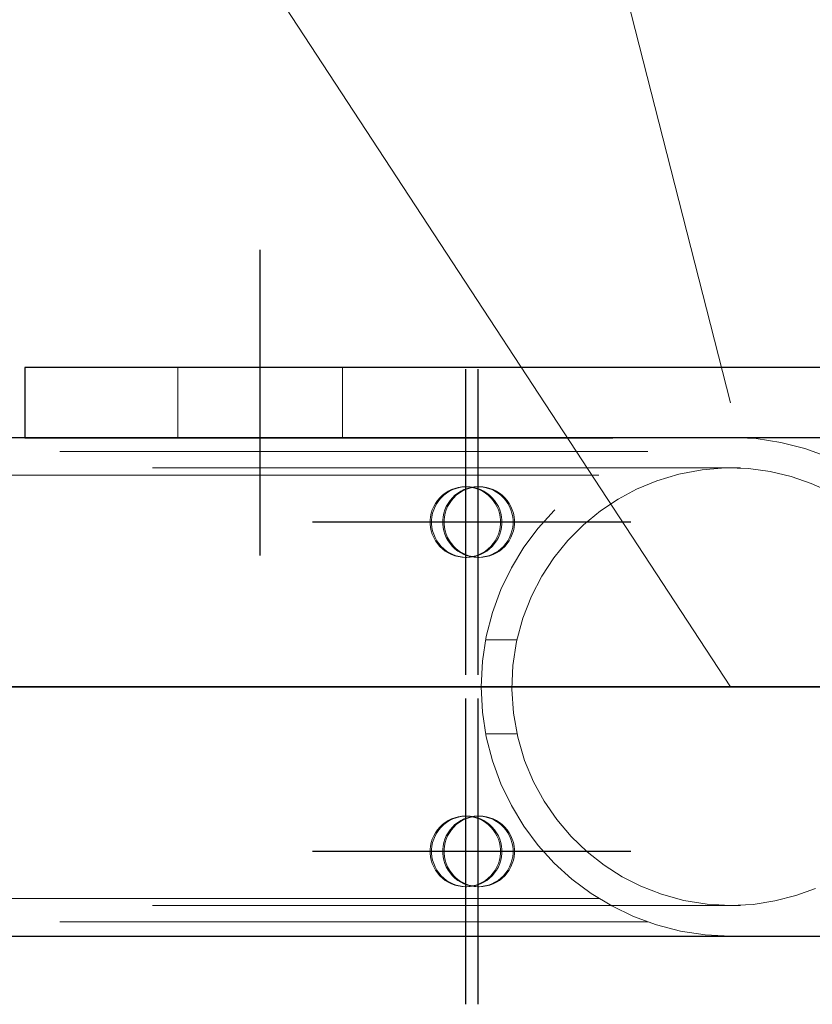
# Model space of a CAD drawing. Header units: millimetres. Extents: x -851 to 2, y 9346 to 10016.
# Tile 14 of 256: x -736.89 to -733.52, y 9391.58 to 9395.77. Entities that reach past the tile are written whole.
import ezdxf

# ---------------------------------------------------------------- set-up
doc = ezdxf.new("R2010")
doc.units = ezdxf.units.MM
doc.header["$LTSCALE"] = 10
doc.linetypes.add('HIDDEN', pattern=[0.375, 0.25, -0.125])
doc.linetypes.add('MITTE', pattern=[2, 1.25, -0.25, 0.25, -0.25])
for name, color, linetype, lineweight in [('PS_Hidden', 2, 'HIDDEN', 9), ('PS_Pos', 1, 'Continuous', 15), ('PS_Shape', 161, 'Continuous', 30), ('PS_SOLID', 7, 'Continuous', 30)]:
    doc.layers.add(name, color=color, linetype=linetype, lineweight=lineweight)
doc.layers.add('PS_Mid', color=5, linetype='MITTE')

# ---------------------------------------------------------------- blocks, each defined once
blk = doc.blocks.new('*X1129')
at = {"layer": 'PS_Hidden', "color": 2, "linetype": 'HIDDEN'}
for p, q in [((-736.2184, 9394.2892), (-736.2184, 9393.9892)), ((-735.5184, 9394.2892), (-735.5184, 9393.9892)), ((-736.8684, 9393.992), (-736.8684, 9393.9892)), ((-736.8684, 9393.9892), (-730.8684, 9393.9892)), ((-734.2199, 9393.932), (-743.5684, 9393.932)), ((-781.326, 9393.862), (-486.126, 9393.862)), ((-733.9899, 9393.854), (-734.0885, 9393.8356)), ((-733.89, 9393.8618), (-733.9899, 9393.854)), ((-733.7929, 9393.859), (-733.89, 9393.8618)), ((-733.6997, 9393.8466), (-733.7929, 9393.859)), ((-733.6105, 9393.8256), (-733.6997, 9393.8466)), ((-734.4284, 9393.832), (-743.5684, 9393.832)), ((-734.1822, 9393.8074), (-734.2683, 9393.7716)), ((-734.0885, 9393.8356), (-734.1822, 9393.8074)), ((-733.5254, 9393.7965), (-733.6105, 9393.8256)), ((-735.0687, 9393.7632), (-735.0816, 9393.7552)), ((-735.0757, 9393.7552), (-735.0628, 9393.7632)), ((-735.0551, 9393.7699), (-735.0687, 9393.7632)), ((-735.0628, 9393.7632), (-735.0492, 9393.7699)), ((-735.0409, 9393.7752), (-735.0551, 9393.7699)), ((-735.0492, 9393.7699), (-735.0349, 9393.7752)), ((-735.0262, 9393.779), (-735.0409, 9393.7752)), ((-735.0349, 9393.7752), (-735.0203, 9393.779)), ((-735.0153, 9393.7632), (-735.0282, 9393.7552)), ((-735.0112, 9393.7813), (-735.0262, 9393.779)), ((-735.0223, 9393.7552), (-735.0094, 9393.7632)), ((-735.0203, 9393.779), (-735.0053, 9393.7813)), ((-735.0017, 9393.7699), (-735.0153, 9393.7632)), ((-734.996, 9393.782), (-735.0112, 9393.7813)), ((-735.0094, 9393.7632), (-734.9958, 9393.7699)), ((-735.0053, 9393.7813), (-734.9901, 9393.782)), ((-734.9875, 9393.7752), (-735.0017, 9393.7699)), ((-734.9809, 9393.7813), (-734.996, 9393.782)), ((-734.9901, 9393.782), (-734.996, 9393.782)), ((-734.9958, 9393.7699), (-734.9816, 9393.7752)), ((-734.9901, 9393.782), (-734.975, 9393.7813)), ((-734.9728, 9393.779), (-734.9875, 9393.7752)), ((-734.9816, 9393.7752), (-734.9669, 9393.779)), ((-734.9659, 9393.779), (-734.9809, 9393.7813)), ((-734.975, 9393.7813), (-734.96, 9393.779)), ((-734.9578, 9393.7813), (-734.9728, 9393.779)), ((-734.9669, 9393.779), (-734.9519, 9393.7813)), ((-734.9512, 9393.7752), (-734.9659, 9393.779)), ((-734.96, 9393.779), (-734.9453, 9393.7752)), ((-734.9427, 9393.782), (-734.9578, 9393.7813)), ((-734.9519, 9393.7813), (-734.9367, 9393.782)), ((-734.937, 9393.7699), (-734.9512, 9393.7752)), ((-734.9453, 9393.7752), (-734.9311, 9393.7699)), ((-734.9275, 9393.7813), (-734.9427, 9393.782)), ((-734.9367, 9393.782), (-734.9427, 9393.782)), ((-734.9234, 9393.7632), (-734.937, 9393.7699)), ((-734.9367, 9393.782), (-734.9216, 9393.7813)), ((-734.9311, 9393.7699), (-734.9174, 9393.7632)), ((-734.9125, 9393.779), (-734.9275, 9393.7813)), ((-734.9105, 9393.7552), (-734.9234, 9393.7632)), ((-734.9216, 9393.7813), (-734.9066, 9393.779)), ((-734.9174, 9393.7632), (-734.9046, 9393.7552)), ((-734.8978, 9393.7752), (-734.9125, 9393.779)), ((-734.9066, 9393.779), (-734.8919, 9393.7752)), ((-734.8836, 9393.7699), (-734.8978, 9393.7752)), ((-734.8919, 9393.7752), (-734.8777, 9393.7699)), ((-734.87, 9393.7632), (-734.8836, 9393.7699)), ((-734.8777, 9393.7699), (-734.8641, 9393.7632)), ((-734.8571, 9393.7552), (-734.87, 9393.7632)), ((-734.8641, 9393.7632), (-734.8512, 9393.7552)), ((-734.2683, 9393.7716), (-734.3464, 9393.7297)), ((-733.4447, 9393.7598), (-733.5254, 9393.7965)), ((-735.1145, 9393.7239), (-735.1231, 9393.7114)), ((-735.1172, 9393.7114), (-735.1085, 9393.7239)), ((-735.1046, 9393.7354), (-735.1145, 9393.7239)), ((-735.1085, 9393.7239), (-735.0986, 9393.7354)), ((-735.0936, 9393.7459), (-735.1046, 9393.7354)), ((-735.0986, 9393.7354), (-735.0876, 9393.7459)), ((-735.0816, 9393.7552), (-735.0936, 9393.7459)), ((-735.0876, 9393.7459), (-735.0757, 9393.7552)), ((-735.0611, 9393.7239), (-735.0697, 9393.7114)), ((-735.0638, 9393.7114), (-735.0551, 9393.7239)), ((-735.0512, 9393.7354), (-735.0611, 9393.7239)), ((-735.0551, 9393.7239), (-735.0453, 9393.7354)), ((-735.0402, 9393.7459), (-735.0512, 9393.7354)), ((-735.0453, 9393.7354), (-735.0343, 9393.7459)), ((-735.0282, 9393.7552), (-735.0402, 9393.7459)), ((-735.0343, 9393.7459), (-735.0223, 9393.7552)), ((-734.8985, 9393.7459), (-734.9105, 9393.7552)), ((-734.9046, 9393.7552), (-734.8926, 9393.7459)), ((-734.8875, 9393.7354), (-734.8985, 9393.7459)), ((-734.8926, 9393.7459), (-734.8816, 9393.7354)), ((-734.8776, 9393.7239), (-734.8875, 9393.7354)), ((-734.8816, 9393.7354), (-734.8717, 9393.7239)), ((-734.869, 9393.7114), (-734.8776, 9393.7239)), ((-734.8717, 9393.7239), (-734.863, 9393.7114)), ((-734.8451, 9393.7459), (-734.8571, 9393.7552)), ((-734.8512, 9393.7552), (-734.8392, 9393.7459)), ((-734.8341, 9393.7354), (-734.8451, 9393.7459)), ((-734.8392, 9393.7459), (-734.8282, 9393.7354)), ((-734.8243, 9393.7239), (-734.8341, 9393.7354)), ((-734.8282, 9393.7354), (-734.8183, 9393.7239)), ((-734.8156, 9393.7114), (-734.8243, 9393.7239)), ((-734.8183, 9393.7239), (-734.8097, 9393.7114)), ((-734.3464, 9393.7297), (-734.4221, 9393.6791)), ((-735.1365, 9393.6841), (-735.141, 9393.6696)), ((-735.1305, 9393.6981), (-735.1365, 9393.6841)), ((-735.1351, 9393.6696), (-735.1305, 9393.6841)), ((-735.1231, 9393.7114), (-735.1305, 9393.6981)), ((-735.1305, 9393.6841), (-735.1245, 9393.6981)), ((-735.1245, 9393.6981), (-735.1172, 9393.7114)), ((-735.0831, 9393.6841), (-735.0876, 9393.6696)), ((-735.0771, 9393.6981), (-735.0831, 9393.6841)), ((-735.0817, 9393.6696), (-735.0772, 9393.6841)), ((-735.0772, 9393.6841), (-735.0712, 9393.6981)), ((-735.0697, 9393.7114), (-735.0771, 9393.6981)), ((-735.0712, 9393.6981), (-735.0638, 9393.7114)), ((-734.8616, 9393.6981), (-734.869, 9393.7114)), ((-734.863, 9393.7114), (-734.8557, 9393.6981)), ((-734.8556, 9393.6841), (-734.8616, 9393.6981)), ((-734.8557, 9393.6981), (-734.8497, 9393.6841)), ((-734.8511, 9393.6696), (-734.8556, 9393.6841)), ((-734.8497, 9393.6841), (-734.8452, 9393.6696)), ((-734.8082, 9393.6981), (-734.8156, 9393.7114)), ((-734.8097, 9393.7114), (-734.8023, 9393.6981)), ((-734.8023, 9393.6841), (-734.8082, 9393.6981)), ((-734.8023, 9393.6981), (-734.7963, 9393.6841)), ((-734.7977, 9393.6696), (-734.8023, 9393.6841)), ((-734.7963, 9393.6841), (-734.7918, 9393.6696)), ((-734.4221, 9393.6791), (-734.4942, 9393.62)), ((-735.1441, 9393.6548), (-735.1456, 9393.6396)), ((-735.1456, 9393.6396), (-735.1456, 9393.6244)), ((-735.141, 9393.6696), (-735.1441, 9393.6548)), ((-735.1397, 9393.6396), (-735.1381, 9393.6548)), ((-735.1397, 9393.6244), (-735.1397, 9393.6396)), ((-735.1381, 9393.6548), (-735.1351, 9393.6696)), ((-735.0907, 9393.6548), (-735.0922, 9393.6396)), ((-735.0922, 9393.6396), (-735.0922, 9393.6244)), ((-735.0876, 9393.6696), (-735.0907, 9393.6548)), ((-735.0863, 9393.6396), (-735.0848, 9393.6548)), ((-735.0863, 9393.6244), (-735.0863, 9393.6396)), ((-735.0848, 9393.6548), (-735.0817, 9393.6696)), ((-734.848, 9393.6548), (-734.8511, 9393.6696)), ((-734.8465, 9393.6396), (-734.848, 9393.6548)), ((-734.8465, 9393.6244), (-734.8465, 9393.6396)), ((-734.8452, 9393.6696), (-734.8421, 9393.6548)), ((-734.8421, 9393.6548), (-734.8406, 9393.6396)), ((-734.8406, 9393.6396), (-734.8406, 9393.6244)), ((-734.7947, 9393.6548), (-734.7977, 9393.6696)), ((-734.7931, 9393.6396), (-734.7947, 9393.6548)), ((-734.7931, 9393.6244), (-734.7931, 9393.6396)), ((-734.7918, 9393.6696), (-734.7887, 9393.6548)), ((-734.7887, 9393.6548), (-734.7872, 9393.6396)), ((-734.7872, 9393.6396), (-734.7872, 9393.6244)), ((-735.1456, 9393.6244), (-735.1441, 9393.6093)), ((-735.1441, 9393.6093), (-735.141, 9393.5944)), ((-735.141, 9393.5944), (-735.1365, 9393.5799)), ((-735.1381, 9393.6093), (-735.1397, 9393.6244)), ((-735.1351, 9393.5944), (-735.1381, 9393.6093)), ((-735.1305, 9393.5799), (-735.1351, 9393.5944)), ((-735.0922, 9393.6244), (-735.0907, 9393.6093)), ((-735.0907, 9393.6093), (-735.0876, 9393.5944)), ((-735.0876, 9393.5944), (-735.0831, 9393.5799)), ((-735.0848, 9393.6093), (-735.0863, 9393.6244)), ((-735.0817, 9393.5944), (-735.0848, 9393.6093)), ((-735.0772, 9393.5799), (-735.0817, 9393.5944)), ((-734.8556, 9393.5799), (-734.8511, 9393.5944)), ((-734.8511, 9393.5944), (-734.848, 9393.6093)), ((-734.8452, 9393.5944), (-734.8497, 9393.5799)), ((-734.848, 9393.6093), (-734.8465, 9393.6244)), ((-734.8421, 9393.6093), (-734.8452, 9393.5944)), ((-734.8406, 9393.6244), (-734.8421, 9393.6093)), ((-734.8023, 9393.5799), (-734.7977, 9393.5944)), ((-734.7977, 9393.5944), (-734.7947, 9393.6093)), ((-734.7918, 9393.5944), (-734.7963, 9393.5799)), ((-734.7947, 9393.6093), (-734.7931, 9393.6244)), ((-734.7887, 9393.6093), (-734.7918, 9393.5944)), ((-734.7872, 9393.6244), (-734.7887, 9393.6093)), ((-734.4942, 9393.62), (-734.5607, 9393.5529)), ((-735.1365, 9393.5799), (-735.1305, 9393.566)), ((-735.1245, 9393.566), (-735.1305, 9393.5799)), ((-735.1305, 9393.566), (-735.1231, 9393.5527)), ((-735.1172, 9393.5527), (-735.1245, 9393.566)), ((-735.1231, 9393.5527), (-735.1145, 9393.5402)), ((-735.1085, 9393.5402), (-735.1172, 9393.5527)), ((-735.0831, 9393.5799), (-735.0771, 9393.566)), ((-735.0712, 9393.566), (-735.0772, 9393.5799)), ((-735.0771, 9393.566), (-735.0697, 9393.5527)), ((-735.0638, 9393.5527), (-735.0712, 9393.566)), ((-735.0697, 9393.5527), (-735.0611, 9393.5402)), ((-735.0551, 9393.5402), (-735.0638, 9393.5527)), ((-734.8776, 9393.5402), (-734.869, 9393.5527)), ((-734.863, 9393.5527), (-734.8717, 9393.5402)), ((-734.869, 9393.5527), (-734.8616, 9393.566)), ((-734.8557, 9393.566), (-734.863, 9393.5527)), ((-734.8616, 9393.566), (-734.8556, 9393.5799)), ((-734.8497, 9393.5799), (-734.8557, 9393.566)), ((-734.8243, 9393.5402), (-734.8156, 9393.5527)), ((-734.8097, 9393.5527), (-734.8183, 9393.5402)), ((-734.8156, 9393.5527), (-734.8082, 9393.566)), ((-734.8023, 9393.566), (-734.8097, 9393.5527)), ((-734.8082, 9393.566), (-734.8023, 9393.5799)), ((-734.7963, 9393.5799), (-734.8023, 9393.566)), ((-734.5607, 9393.5529), (-734.6201, 9393.4794)), ((-735.1145, 9393.5402), (-735.1046, 9393.5287)), ((-735.0986, 9393.5287), (-735.1085, 9393.5402)), ((-735.1046, 9393.5287), (-735.0936, 9393.5182)), ((-735.0876, 9393.5182), (-735.0986, 9393.5287)), ((-735.0936, 9393.5182), (-735.0816, 9393.5089)), ((-735.0757, 9393.5089), (-735.0876, 9393.5182)), ((-735.0816, 9393.5089), (-735.0687, 9393.5009)), ((-735.0628, 9393.5009), (-735.0757, 9393.5089)), ((-735.0611, 9393.5402), (-735.0512, 9393.5287)), ((-735.0453, 9393.5287), (-735.0551, 9393.5402)), ((-735.0512, 9393.5287), (-735.0402, 9393.5182)), ((-735.0343, 9393.5182), (-735.0453, 9393.5287)), ((-735.0402, 9393.5182), (-735.0282, 9393.5089)), ((-735.0223, 9393.5089), (-735.0343, 9393.5182)), ((-735.0282, 9393.5089), (-735.0153, 9393.5009)), ((-735.0094, 9393.5009), (-735.0223, 9393.5089)), ((-734.9234, 9393.5009), (-734.9105, 9393.5089)), ((-734.9046, 9393.5089), (-734.9174, 9393.5009)), ((-734.9105, 9393.5089), (-734.8985, 9393.5182)), ((-734.8926, 9393.5182), (-734.9046, 9393.5089)), ((-734.8985, 9393.5182), (-734.8875, 9393.5287)), ((-734.8816, 9393.5287), (-734.8926, 9393.5182)), ((-734.8875, 9393.5287), (-734.8776, 9393.5402)), ((-734.8717, 9393.5402), (-734.8816, 9393.5287)), ((-734.87, 9393.5009), (-734.8571, 9393.5089)), ((-734.8512, 9393.5089), (-734.8641, 9393.5009)), ((-734.8571, 9393.5089), (-734.8451, 9393.5182)), ((-734.8392, 9393.5182), (-734.8512, 9393.5089)), ((-734.8451, 9393.5182), (-734.8341, 9393.5287)), ((-734.8282, 9393.5287), (-734.8392, 9393.5182)), ((-734.8341, 9393.5287), (-734.8243, 9393.5402)), ((-734.8183, 9393.5402), (-734.8282, 9393.5287)), ((-735.0687, 9393.5009), (-735.0551, 9393.4942)), ((-735.0492, 9393.4942), (-735.0628, 9393.5009)), ((-735.0551, 9393.4942), (-735.0409, 9393.4889)), ((-735.0349, 9393.4889), (-735.0492, 9393.4942)), ((-735.0409, 9393.4889), (-735.0262, 9393.4851)), ((-735.0203, 9393.4851), (-735.0349, 9393.4889)), ((-735.0262, 9393.4851), (-735.0112, 9393.4828)), ((-735.0053, 9393.4828), (-735.0203, 9393.4851)), ((-735.0153, 9393.5009), (-735.0017, 9393.4942)), ((-735.0112, 9393.4828), (-734.996, 9393.482)), ((-734.9958, 9393.4942), (-735.0094, 9393.5009)), ((-734.9901, 9393.482), (-735.0053, 9393.4828)), ((-735.0017, 9393.4942), (-734.9875, 9393.4889)), ((-734.996, 9393.482), (-734.9809, 9393.4828)), ((-734.9901, 9393.482), (-734.996, 9393.482)), ((-734.9816, 9393.4889), (-734.9958, 9393.4942)), ((-734.975, 9393.4828), (-734.9901, 9393.482)), ((-734.9875, 9393.4889), (-734.9728, 9393.4851)), ((-734.9669, 9393.4851), (-734.9816, 9393.4889)), ((-734.9809, 9393.4828), (-734.9659, 9393.4851)), ((-734.96, 9393.4851), (-734.975, 9393.4828)), ((-734.9728, 9393.4851), (-734.9578, 9393.4828)), ((-734.9519, 9393.4828), (-734.9669, 9393.4851)), ((-734.9659, 9393.4851), (-734.9512, 9393.4889)), ((-734.9453, 9393.4889), (-734.96, 9393.4851)), ((-734.9578, 9393.4828), (-734.9427, 9393.482)), ((-734.9367, 9393.482), (-734.9519, 9393.4828)), ((-734.9512, 9393.4889), (-734.937, 9393.4942)), ((-734.9311, 9393.4942), (-734.9453, 9393.4889)), ((-734.9427, 9393.482), (-734.9275, 9393.4828)), ((-734.9367, 9393.482), (-734.9427, 9393.482)), ((-734.937, 9393.4942), (-734.9234, 9393.5009)), ((-734.9216, 9393.4828), (-734.9367, 9393.482)), ((-734.9174, 9393.5009), (-734.9311, 9393.4942)), ((-734.9275, 9393.4828), (-734.9125, 9393.4851)), ((-734.9066, 9393.4851), (-734.9216, 9393.4828)), ((-734.9125, 9393.4851), (-734.8978, 9393.4889)), ((-734.8919, 9393.4889), (-734.9066, 9393.4851)), ((-734.8978, 9393.4889), (-734.8836, 9393.4942)), ((-734.8777, 9393.4942), (-734.8919, 9393.4889)), ((-734.8836, 9393.4942), (-734.87, 9393.5009)), ((-734.8641, 9393.5009), (-734.8777, 9393.4942)), ((-734.6201, 9393.4794), (-734.6712, 9393.4015)), ((-734.6712, 9393.4015), (-734.7147, 9393.3174)), ((-734.7147, 9393.3174), (-734.7514, 9393.2238)), ((-734.7514, 9393.2238), (-734.7783, 9393.1239)), ((-734.9093, 9393.132), (-734.7766, 9393.132)), ((-734.7783, 9393.1239), (-734.7939, 9393.0216)), ((-734.7939, 9393.0216), (-734.7983, 9392.9212)), ((-734.7983, 9392.9212), (-734.7915, 9392.82)), ((-734.7915, 9392.82), (-734.7733, 9392.7178)), ((-734.9093, 9392.732), (-734.7766, 9392.732)), ((-734.7733, 9392.7178), (-734.7441, 9392.6191)), ((-734.7441, 9392.6191), (-734.7056, 9392.5273)), ((-734.7056, 9392.5273), (-734.6608, 9392.4452)), ((-734.6608, 9392.4452), (-734.6077, 9392.3681)), ((-735.0262, 9392.379), (-735.0409, 9392.3752)), ((-735.0349, 9392.3752), (-735.0203, 9392.379)), ((-735.0112, 9392.3813), (-735.0262, 9392.379)), ((-735.0203, 9392.379), (-735.0053, 9392.3813)), ((-734.996, 9392.382), (-735.0112, 9392.3813)), ((-735.0053, 9392.3813), (-734.9901, 9392.382)), ((-734.9809, 9392.3813), (-734.996, 9392.382)), ((-734.9901, 9392.382), (-734.996, 9392.382)), ((-734.9901, 9392.382), (-734.975, 9392.3813)), ((-734.9728, 9392.379), (-734.9875, 9392.3752)), ((-734.9816, 9392.3752), (-734.9669, 9392.379)), ((-734.9659, 9392.379), (-734.9809, 9392.3813)), ((-734.975, 9392.3813), (-734.96, 9392.379)), ((-734.9578, 9392.3813), (-734.9728, 9392.379)), ((-734.9669, 9392.379), (-734.9519, 9392.3813)), ((-734.9512, 9392.3752), (-734.9659, 9392.379)), ((-734.96, 9392.379), (-734.9453, 9392.3752)), ((-734.9427, 9392.382), (-734.9578, 9392.3813)), ((-734.9519, 9392.3813), (-734.9367, 9392.382)), ((-734.9275, 9392.3813), (-734.9427, 9392.382)), ((-734.9367, 9392.382), (-734.9427, 9392.382)), ((-734.9367, 9392.382), (-734.9216, 9392.3813)), ((-734.9125, 9392.379), (-734.9275, 9392.3813)), ((-734.9216, 9392.3813), (-734.9066, 9392.379)), ((-734.8978, 9392.3752), (-734.9125, 9392.379)), ((-734.9066, 9392.379), (-734.8919, 9392.3752)), ((-735.1046, 9392.3354), (-735.1145, 9392.3239)), ((-735.1085, 9392.3239), (-735.0986, 9392.3354)), ((-735.0936, 9392.3459), (-735.1046, 9392.3354)), ((-735.0986, 9392.3354), (-735.0876, 9392.3459)), ((-735.0816, 9392.3552), (-735.0936, 9392.3459)), ((-735.0876, 9392.3459), (-735.0757, 9392.3552)), ((-735.0687, 9392.3632), (-735.0816, 9392.3552)), ((-735.0757, 9392.3552), (-735.0628, 9392.3632)), ((-735.0551, 9392.3699), (-735.0687, 9392.3632)), ((-735.0628, 9392.3632), (-735.0492, 9392.3699)), ((-735.0512, 9392.3354), (-735.0611, 9392.3239)), ((-735.0409, 9392.3752), (-735.0551, 9392.3699)), ((-735.0551, 9392.3239), (-735.0453, 9392.3354)), ((-735.0402, 9392.3459), (-735.0512, 9392.3354)), ((-735.0492, 9392.3699), (-735.0349, 9392.3752)), ((-735.0453, 9392.3354), (-735.0343, 9392.3459)), ((-735.0282, 9392.3552), (-735.0402, 9392.3459)), ((-735.0343, 9392.3459), (-735.0223, 9392.3552)), ((-735.0153, 9392.3632), (-735.0282, 9392.3552)), ((-735.0223, 9392.3552), (-735.0094, 9392.3632)), ((-735.0017, 9392.3699), (-735.0153, 9392.3632)), ((-735.0094, 9392.3632), (-734.9958, 9392.3699)), ((-734.9875, 9392.3752), (-735.0017, 9392.3699)), ((-734.9958, 9392.3699), (-734.9816, 9392.3752)), ((-734.937, 9392.3699), (-734.9512, 9392.3752)), ((-734.9453, 9392.3752), (-734.9311, 9392.3699)), ((-734.9234, 9392.3632), (-734.937, 9392.3699)), ((-734.9311, 9392.3699), (-734.9174, 9392.3632)), ((-734.9105, 9392.3552), (-734.9234, 9392.3632)), ((-734.9174, 9392.3632), (-734.9046, 9392.3552)), ((-734.8985, 9392.3459), (-734.9105, 9392.3552)), ((-734.9046, 9392.3552), (-734.8926, 9392.3459)), ((-734.8875, 9392.3354), (-734.8985, 9392.3459)), ((-734.8836, 9392.3699), (-734.8978, 9392.3752)), ((-734.8926, 9392.3459), (-734.8816, 9392.3354)), ((-734.8919, 9392.3752), (-734.8777, 9392.3699)), ((-734.8776, 9392.3239), (-734.8875, 9392.3354)), ((-734.87, 9392.3632), (-734.8836, 9392.3699)), ((-734.8816, 9392.3354), (-734.8717, 9392.3239)), ((-734.8777, 9392.3699), (-734.8641, 9392.3632)), ((-734.8571, 9392.3552), (-734.87, 9392.3632)), ((-734.8641, 9392.3632), (-734.8512, 9392.3552)), ((-734.8451, 9392.3459), (-734.8571, 9392.3552)), ((-734.8512, 9392.3552), (-734.8392, 9392.3459)), ((-734.8341, 9392.3354), (-734.8451, 9392.3459)), ((-734.8392, 9392.3459), (-734.8282, 9392.3354)), ((-734.8243, 9392.3239), (-734.8341, 9392.3354)), ((-734.8282, 9392.3354), (-734.8183, 9392.3239)), ((-734.6077, 9392.3681), (-734.5467, 9392.2958)), ((-735.1305, 9392.2981), (-735.1365, 9392.2841)), ((-735.1231, 9392.3114), (-735.1305, 9392.2981)), ((-735.1305, 9392.2841), (-735.1245, 9392.2981)), ((-735.1245, 9392.2981), (-735.1172, 9392.3114)), ((-735.1145, 9392.3239), (-735.1231, 9392.3114)), ((-735.1172, 9392.3114), (-735.1085, 9392.3239)), ((-735.0771, 9392.2981), (-735.0831, 9392.2841)), ((-735.0772, 9392.2841), (-735.0712, 9392.2981)), ((-735.0697, 9392.3114), (-735.0771, 9392.2981)), ((-735.0712, 9392.2981), (-735.0638, 9392.3114)), ((-735.0611, 9392.3239), (-735.0697, 9392.3114)), ((-735.0638, 9392.3114), (-735.0551, 9392.3239)), ((-734.869, 9392.3114), (-734.8776, 9392.3239)), ((-734.8717, 9392.3239), (-734.863, 9392.3114)), ((-734.8616, 9392.2981), (-734.869, 9392.3114)), ((-734.863, 9392.3114), (-734.8557, 9392.2981)), ((-734.8556, 9392.2841), (-734.8616, 9392.2981)), ((-734.8557, 9392.2981), (-734.8497, 9392.2841)), ((-734.8156, 9392.3114), (-734.8243, 9392.3239)), ((-734.8183, 9392.3239), (-734.8097, 9392.3114)), ((-734.8082, 9392.2981), (-734.8156, 9392.3114)), ((-734.8097, 9392.3114), (-734.8023, 9392.2981)), ((-734.8023, 9392.2841), (-734.8082, 9392.2981)), ((-734.8023, 9392.2981), (-734.7963, 9392.2841)), ((-734.5467, 9392.2958), (-734.4788, 9392.2304)), ((-735.1441, 9392.2548), (-735.1456, 9392.2396)), ((-735.141, 9392.2696), (-735.1441, 9392.2548)), ((-735.1365, 9392.2841), (-735.141, 9392.2696)), ((-735.1397, 9392.2396), (-735.1381, 9392.2548)), ((-735.1381, 9392.2548), (-735.1351, 9392.2696)), ((-735.1351, 9392.2696), (-735.1305, 9392.2841)), ((-735.0907, 9392.2548), (-735.0922, 9392.2396)), ((-735.0876, 9392.2696), (-735.0907, 9392.2548)), ((-735.0831, 9392.2841), (-735.0876, 9392.2696)), ((-735.0863, 9392.2396), (-735.0848, 9392.2548)), ((-735.0848, 9392.2548), (-735.0817, 9392.2696)), ((-735.0817, 9392.2696), (-735.0772, 9392.2841)), ((-734.8511, 9392.2696), (-734.8556, 9392.2841)), ((-734.848, 9392.2548), (-734.8511, 9392.2696)), ((-734.8497, 9392.2841), (-734.8452, 9392.2696)), ((-734.8465, 9392.2396), (-734.848, 9392.2548)), ((-734.8452, 9392.2696), (-734.8421, 9392.2548)), ((-734.8421, 9392.2548), (-734.8406, 9392.2396)), ((-734.7977, 9392.2696), (-734.8023, 9392.2841)), ((-734.7947, 9392.2548), (-734.7977, 9392.2696)), ((-734.7963, 9392.2841), (-734.7918, 9392.2696)), ((-734.7931, 9392.2396), (-734.7947, 9392.2548)), ((-734.7918, 9392.2696), (-734.7887, 9392.2548)), ((-734.7887, 9392.2548), (-734.7872, 9392.2396)), ((-735.1456, 9392.2396), (-735.1456, 9392.2244)), ((-735.1456, 9392.2244), (-735.1441, 9392.2093)), ((-735.1441, 9392.2093), (-735.141, 9392.1944)), ((-735.1397, 9392.2244), (-735.1397, 9392.2396)), ((-735.1381, 9392.2093), (-735.1397, 9392.2244)), ((-735.1351, 9392.1944), (-735.1381, 9392.2093)), ((-735.0922, 9392.2396), (-735.0922, 9392.2244)), ((-735.0922, 9392.2244), (-735.0907, 9392.2093)), ((-735.0907, 9392.2093), (-735.0876, 9392.1944)), ((-735.0863, 9392.2244), (-735.0863, 9392.2396)), ((-735.0848, 9392.2093), (-735.0863, 9392.2244)), ((-735.0817, 9392.1944), (-735.0848, 9392.2093)), ((-734.8511, 9392.1944), (-734.848, 9392.2093)), ((-734.848, 9392.2093), (-734.8465, 9392.2244)), ((-734.8465, 9392.2244), (-734.8465, 9392.2396)), ((-734.8421, 9392.2093), (-734.8452, 9392.1944)), ((-734.8406, 9392.2244), (-734.8421, 9392.2093)), ((-734.8406, 9392.2396), (-734.8406, 9392.2244)), ((-734.7977, 9392.1944), (-734.7947, 9392.2093)), ((-734.7947, 9392.2093), (-734.7931, 9392.2244)), ((-734.7931, 9392.2244), (-734.7931, 9392.2396)), ((-734.7887, 9392.2093), (-734.7918, 9392.1944)), ((-734.7872, 9392.2244), (-734.7887, 9392.2093)), ((-734.7872, 9392.2396), (-734.7872, 9392.2244)), ((-734.4788, 9392.2304), (-734.4057, 9392.1731)), ((-735.141, 9392.1944), (-735.1365, 9392.1799)), ((-735.1365, 9392.1799), (-735.1305, 9392.166)), ((-735.1305, 9392.1799), (-735.1351, 9392.1944)), ((-735.1245, 9392.166), (-735.1305, 9392.1799)), ((-735.0876, 9392.1944), (-735.0831, 9392.1799)), ((-735.0831, 9392.1799), (-735.0771, 9392.166)), ((-735.0772, 9392.1799), (-735.0817, 9392.1944)), ((-735.0712, 9392.166), (-735.0772, 9392.1799)), ((-734.8616, 9392.166), (-734.8556, 9392.1799)), ((-734.8497, 9392.1799), (-734.8557, 9392.166)), ((-734.8556, 9392.1799), (-734.8511, 9392.1944)), ((-734.8452, 9392.1944), (-734.8497, 9392.1799)), ((-734.8082, 9392.166), (-734.8023, 9392.1799)), ((-734.8023, 9392.1799), (-734.7977, 9392.1944)), ((-734.7963, 9392.1799), (-734.8023, 9392.166)), ((-734.7918, 9392.1944), (-734.7963, 9392.1799)), ((-734.4057, 9392.1731), (-734.3295, 9392.1244)), ((-735.1305, 9392.166), (-735.1231, 9392.1527)), ((-735.1172, 9392.1527), (-735.1245, 9392.166)), ((-735.1231, 9392.1527), (-735.1145, 9392.1402)), ((-735.1085, 9392.1402), (-735.1172, 9392.1527)), ((-735.1145, 9392.1402), (-735.1046, 9392.1287)), ((-735.0986, 9392.1287), (-735.1085, 9392.1402)), ((-735.1046, 9392.1287), (-735.0936, 9392.1182)), ((-735.0876, 9392.1182), (-735.0986, 9392.1287)), ((-735.0771, 9392.166), (-735.0697, 9392.1527)), ((-735.0638, 9392.1527), (-735.0712, 9392.166)), ((-735.0697, 9392.1527), (-735.0611, 9392.1402)), ((-735.0551, 9392.1402), (-735.0638, 9392.1527)), ((-735.0611, 9392.1402), (-735.0512, 9392.1287)), ((-735.0453, 9392.1287), (-735.0551, 9392.1402)), ((-735.0512, 9392.1287), (-735.0402, 9392.1182)), ((-735.0343, 9392.1182), (-735.0453, 9392.1287)), ((-734.8985, 9392.1182), (-734.8875, 9392.1287)), ((-734.8816, 9392.1287), (-734.8926, 9392.1182)), ((-734.8875, 9392.1287), (-734.8776, 9392.1402)), ((-734.8717, 9392.1402), (-734.8816, 9392.1287)), ((-734.8776, 9392.1402), (-734.869, 9392.1527)), ((-734.863, 9392.1527), (-734.8717, 9392.1402)), ((-734.869, 9392.1527), (-734.8616, 9392.166)), ((-734.8557, 9392.166), (-734.863, 9392.1527)), ((-734.8451, 9392.1182), (-734.8341, 9392.1287)), ((-734.8282, 9392.1287), (-734.8392, 9392.1182)), ((-734.8341, 9392.1287), (-734.8243, 9392.1402)), ((-734.8183, 9392.1402), (-734.8282, 9392.1287)), ((-734.8243, 9392.1402), (-734.8156, 9392.1527)), ((-734.8097, 9392.1527), (-734.8183, 9392.1402)), ((-734.8156, 9392.1527), (-734.8082, 9392.166)), ((-734.8023, 9392.166), (-734.8097, 9392.1527)), ((-735.0936, 9392.1182), (-735.0816, 9392.1089)), ((-735.0757, 9392.1089), (-735.0876, 9392.1182)), ((-735.0816, 9392.1089), (-735.0687, 9392.1009)), ((-735.0628, 9392.1009), (-735.0757, 9392.1089)), ((-735.0687, 9392.1009), (-735.0551, 9392.0942)), ((-735.0492, 9392.0942), (-735.0628, 9392.1009)), ((-735.0551, 9392.0942), (-735.0409, 9392.0889)), ((-735.0349, 9392.0889), (-735.0492, 9392.0942)), ((-735.0409, 9392.0889), (-735.0262, 9392.0851)), ((-735.0402, 9392.1182), (-735.0282, 9392.1089)), ((-735.0203, 9392.0851), (-735.0349, 9392.0889)), ((-735.0223, 9392.1089), (-735.0343, 9392.1182)), ((-735.0282, 9392.1089), (-735.0153, 9392.1009)), ((-735.0262, 9392.0851), (-735.0112, 9392.0828)), ((-735.0094, 9392.1009), (-735.0223, 9392.1089)), ((-735.0053, 9392.0828), (-735.0203, 9392.0851)), ((-735.0153, 9392.1009), (-735.0017, 9392.0942)), ((-734.9958, 9392.0942), (-735.0094, 9392.1009)), ((-735.0017, 9392.0942), (-734.9875, 9392.0889)), ((-734.9816, 9392.0889), (-734.9958, 9392.0942)), ((-734.9875, 9392.0889), (-734.9728, 9392.0851)), ((-734.9669, 9392.0851), (-734.9816, 9392.0889)), ((-734.9809, 9392.0828), (-734.9659, 9392.0851)), ((-734.96, 9392.0851), (-734.975, 9392.0828)), ((-734.9728, 9392.0851), (-734.9578, 9392.0828)), ((-734.9519, 9392.0828), (-734.9669, 9392.0851)), ((-734.9659, 9392.0851), (-734.9512, 9392.0889)), ((-734.9453, 9392.0889), (-734.96, 9392.0851)), ((-734.9512, 9392.0889), (-734.937, 9392.0942)), ((-734.9311, 9392.0942), (-734.9453, 9392.0889)), ((-734.937, 9392.0942), (-734.9234, 9392.1009)), ((-734.9174, 9392.1009), (-734.9311, 9392.0942)), ((-734.9275, 9392.0828), (-734.9125, 9392.0851)), ((-734.9234, 9392.1009), (-734.9105, 9392.1089)), ((-734.9066, 9392.0851), (-734.9216, 9392.0828)), ((-734.9046, 9392.1089), (-734.9174, 9392.1009)), ((-734.9125, 9392.0851), (-734.8978, 9392.0889)), ((-734.9105, 9392.1089), (-734.8985, 9392.1182)), ((-734.8919, 9392.0889), (-734.9066, 9392.0851)), ((-734.8926, 9392.1182), (-734.9046, 9392.1089)), ((-734.8978, 9392.0889), (-734.8836, 9392.0942)), ((-734.8777, 9392.0942), (-734.8919, 9392.0889)), ((-734.8836, 9392.0942), (-734.87, 9392.1009)), ((-734.8641, 9392.1009), (-734.8777, 9392.0942)), ((-734.87, 9392.1009), (-734.8571, 9392.1089)), ((-734.8512, 9392.1089), (-734.8641, 9392.1009)), ((-734.8571, 9392.1089), (-734.8451, 9392.1182)), ((-734.8392, 9392.1182), (-734.8512, 9392.1089)), ((-734.3295, 9392.1244), (-734.2502, 9392.0841)), ((-734.2502, 9392.0841), (-734.1622, 9392.0497)), ((-735.0112, 9392.0828), (-734.996, 9392.082)), ((-734.9901, 9392.082), (-735.0053, 9392.0828)), ((-734.996, 9392.082), (-734.9809, 9392.0828)), ((-734.9901, 9392.082), (-734.996, 9392.082)), ((-734.975, 9392.0828), (-734.9901, 9392.082)), ((-734.9578, 9392.0828), (-734.9427, 9392.082)), ((-734.9367, 9392.082), (-734.9519, 9392.0828)), ((-734.9427, 9392.082), (-734.9275, 9392.0828)), ((-734.9367, 9392.082), (-734.9427, 9392.082)), ((-734.9216, 9392.0828), (-734.9367, 9392.082)), ((-734.1622, 9392.0497), (-734.0672, 9392.0236)), ((-733.6798, 9392.0214), (-733.5915, 9392.0442)), ((-733.5915, 9392.0442), (-733.5073, 9392.075)), ((-781.326, 9392.002), (-486.126, 9392.002)), ((-734.4284, 9392.032), (-743.5684, 9392.032)), ((-734.0672, 9392.0236), (-733.9679, 9392.0075)), ((-733.9679, 9392.0075), (-733.8684, 9392.002)), ((-733.8684, 9392.002), (-733.7721, 9392.007)), ((-733.8684, 9392.002), (-733.8684, 9392.002)), ((-733.7721, 9392.007), (-733.6798, 9392.0214)), ((-734.2199, 9391.932), (-743.5684, 9391.932))]:
    blk.add_line(p, q, dxfattribs=at)
at = {"layer": 'PS_Hidden', "extrusion": (0, 0, -1)}
for start, end in [(270, 90), (90, 270)]:
    blk.add_arc((733.8684, 9392.932), 1.06, start, end, dxfattribs=at)
at = {"layer": 'PS_Mid', "color": 5, "linetype": 'MITTE'}
for p, q in [((-735.8684, 9393.4892), (-735.8684, 9394.7892)), ((-735.8684, 9393.4892), (-735.8684, 9394.7892)), ((-734.996, 9394.282), (-734.996, 9392.982)), ((-734.9427, 9394.282), (-734.9427, 9392.982)), ((-734.346, 9393.632), (-735.646, 9393.632)), ((-734.2927, 9393.632), (-735.5927, 9393.632)), ((-731.6947, 9392.932), (-786.0421, 9392.932)), ((-783.8217, 9392.932), (-483.6304, 9392.932)), ((-681.6947, 9392.932), (-736.0421, 9392.932)), ((-734.2749, 9392.932), (-735.4284, 9392.932)), ((-733.8684, 9392.932), (-733.8684, 9392.932)), ((-734.996, 9392.882), (-734.996, 9391.582)), ((-734.9427, 9392.882), (-734.9427, 9391.582)), ((-734.346, 9392.232), (-735.646, 9392.232)), ((-734.2927, 9392.232), (-735.5927, 9392.232))]:
    blk.add_line(p, q, dxfattribs=at)
at = {"layer": 'PS_SOLID', "color": 7, "linetype": 'Continuous'}
for p, q in [((-730.8684, 9394.2892), (-736.8684, 9394.2892)), ((-736.8684, 9394.2892), (-736.8684, 9393.992)), ((-781.326, 9393.992), (-486.126, 9393.992)), ((-781.326, 9391.872), (-486.126, 9391.872))]:
    blk.add_line(p, q, dxfattribs=at)
blk = doc.blocks.new('*X1134')
at = {"color": 1}
blk.add_line((-733.8684, 9394.1392), (-735.9734, 9402.3807), dxfattribs=at)
blk = doc.blocks.new('*X1135')
at = {"color": 1}
blk.add_line((-733.8684, 9392.932), (-736.9123, 9397.5784), dxfattribs=at)

msp = doc.modelspace()

# ---------------------------------------------------------------- block references
at = {"layer": 'PS_Pos'}
for name in ['*X1134', '*X1135']:
    msp.add_blockref(name, (0, 0), dxfattribs=at)
at = {"layer": 'PS_Shape', "color": 31}
msp.add_blockref('*X1129', (0, 0), dxfattribs=at)

doc.saveas('drawing.dxf')
